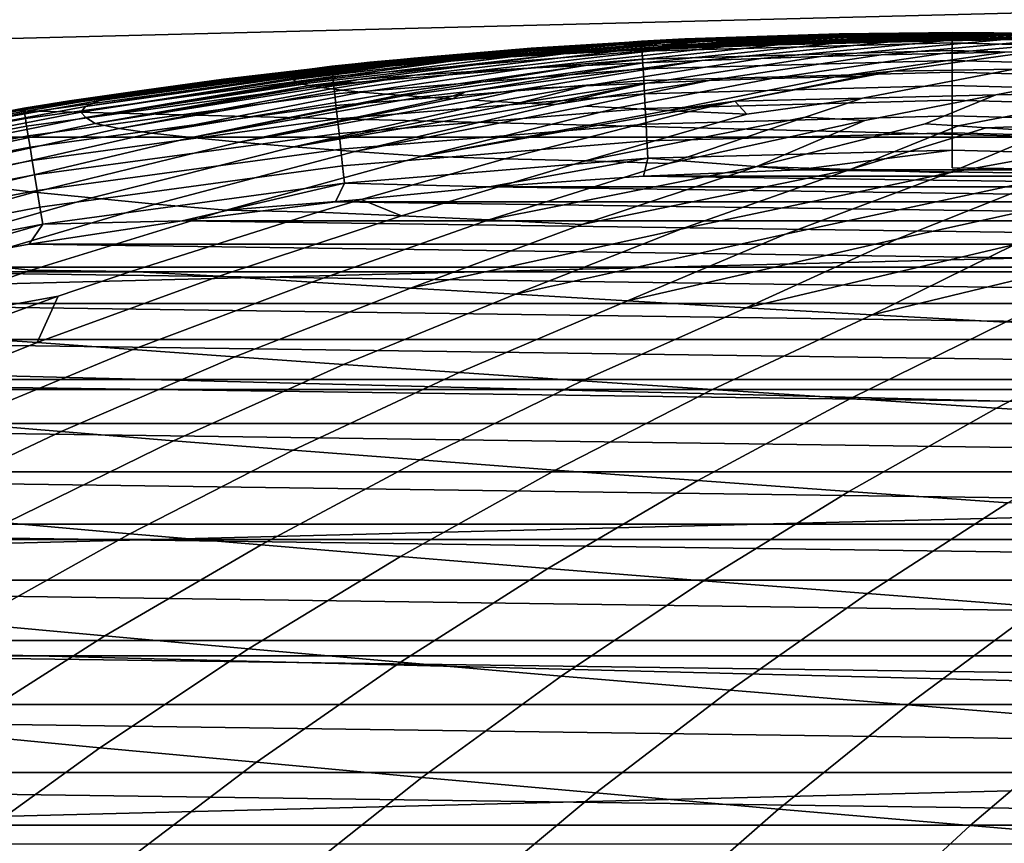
# Model space of a CAD drawing. Header units: metres. Extents: x -23 to 242, y -40 to 23.
# Tile 85 of 256: x -2.76 to 0.15, y 14.6 to 17.04. Entities that reach past the tile are written whole.
import ezdxf

# ---------------------------------------------------------------- set-up
doc = ezdxf.new("R2010")
doc.units = ezdxf.units.M
doc.layers.add('solid_10171013', color=7, linetype='CONTINUOUS')

msp = doc.modelspace()

# ---------------------------------------------------------------- linework, layer by layer
at = {"layer": 'solid_10171013'}
for points in [[(13.468713, 17.395201, 150), (-13.468695, 17.395216, 150), (-14.332395, 16.690769, 150)], [(14.332414, 16.690754, 150), (13.468713, 17.395201, 150), (-14.332395, 16.690769, 150)], [(-15.504307, 16.30541), (-14.658173, 17.070068), (15.504216, 16.305496)], [(-14.658173, 17.070068), (14.658078, 17.07015), (15.504216, 16.305496)], [(-1.838023, 16.900345, 150.649994), (-1.247462, 16.954168, 214.649994), (-0.792194, 16.981531, 214.649994), (-0.920361, 16.975067, 150.649994)], [(-0.92018, 16.97172, 150.598312), (-1.837661, 16.897011, 150.598312), (-1.838023, 16.900345, 150.649994), (-0.920361, 16.975067, 150.649994)], [(-1.594774, 16.924255, 216.211044), (-0.832764, 16.978828, 216.184113), (-0.792194, 16.981531, 214.649994), (-1.247462, 16.954168, 214.649994)], [(-0.832764, 16.978828, 216.184113), (-1.594774, 16.924255, 216.211044), (-1.452072, 16.935785, 217.26445), (-1.374623, 16.941441, 217.772156)], [(-1.308206, 16.928499, 222.04303), (-0.70876, 16.975414, 221.667114), (-0.85133, 16.970072, 220.862976), (-1.463393, 16.918449, 221.241684)], [(-0.620601, 16.986588, 217.720901), (-1.374623, 16.941441, 217.772156), (-1.350311, 16.943132, 217.926773)], [(-0.832764, 16.978828, 216.184113), (-1.374623, 16.941441, 217.772156), (-0.620601, 16.986588, 217.720901)], [(-0.620601, 16.986588, 217.720901), (-1.350311, 16.943132, 217.926773), (-1.237451, 16.950491, 218.621368)], [(-1.151783, 16.937443, 222.843582), (-0.579745, 16.979523, 222.387985), (-0.70876, 16.975414, 221.667114), (-1.308206, 16.928499, 222.04303)], [(-1.237451, 16.950491, 218.621368), (-1.118854, 16.957384, 219.32402), (-0.372776, 16.992519, 219.244186), (-0.620601, 16.986588, 217.720901)], [(-1.151783, 16.937443, 222.843582), (-0.994581, 16.945318, 223.643448), (-0.382156, 16.984673, 223.480927), (-0.470551, 16.982525, 222.99382)], [(-1.151783, 16.937443, 222.843582), (-0.470551, 16.982525, 222.99382), (-0.554061, 16.980267, 222.53064)], [(-1.151783, 16.937443, 222.843582), (-0.554061, 16.980267, 222.53064), (-0.579745, 16.979523, 222.387985)], [(-0.372776, 16.992519, 219.244186), (-1.118854, 16.957384, 219.32402), (-1.113851, 16.957657, 219.353287)], [(-0.372776, 16.992519, 219.244186), (-1.113851, 16.957657, 219.353287), (-0.984567, 16.96422, 220.102356)], [(-0.994581, 16.945318, 223.643448), (-0.836652, 16.952206, 224.442673), (-0.189874, 16.988596, 224.532898), (-0.30511, 16.986359, 223.904205)], [(-0.994581, 16.945318, 223.643448), (-0.30511, 16.986359, 223.904205), (-0.382156, 16.984673, 223.480927)], [(-0.984567, 16.96422, 220.102356), (-0.85133, 16.970072, 220.862976), (-0.112681, 16.995811, 220.756439), (-0.372776, 16.992519, 219.244186)], [(-0.920361, 16.975067, 150.649994), (-0.335157, 16.996696, 214.649994), (0.123476, 16.999552, 214.649994), (0, 17, 150.649994)], [(0, 16.996647, 150.598312), (-0.92018, 16.97172, 150.598312), (-0.920361, 16.975067, 150.649994), (0, 17, 150.649994)], [(-0.920361, 16.975067, 150.649994), (-0.792194, 16.981531, 214.649994), (-0.335157, 16.996696, 214.649994)], [(0, 16.986492, 150.546921), (-0.91963, 16.96158, 150.546921), (-0.92018, 16.97172, 150.598312), (0, 16.996647, 150.598312)], [(0, 16.969711, 150.497314), (-0.918722, 16.944824, 150.497314), (-0.91963, 16.96158, 150.546921), (0, 16.986492, 150.546921)], [(-0.112681, 16.995811, 220.756439), (-0.85133, 16.970072, 220.862976), (-0.70876, 16.975414, 221.667114)], [(-0.836652, 16.952206, 224.442673), (-0.67771, 16.958214, 225.241257), (-0.108988, 16.989985, 224.972153), (-0.189874, 16.988596, 224.532898)], [(-0.832764, 16.978828, 216.184113), (-0.070318, 16.998943, 216.157059), (-0.335157, 16.996696, 214.649994), (-0.792194, 16.981531, 214.649994)], [(-0.832764, 16.978828, 216.184113), (-0.620601, 16.986588, 217.720901), (0.134466, 16.998198, 217.666962), (-0.070318, 16.998943, 216.157059)], [(-0.566898, 16.923691, 228.588089), (-0.025933, 16.975607, 228.429581), (-0.191845, 16.972048, 227.633377), (-0.741843, 16.917572, 227.803513)], [(-0.70876, 16.975414, 221.667114), (-0.579745, 16.979523, 222.387985), (0.152281, 16.996895, 222.260513), (-0.112681, 16.995811, 220.756439)], [(-0.67771, 16.958214, 225.241257), (-0.517459, 16.963449, 226.03923), (0.024831, 16.992004, 225.692719), (-0.024507, 16.991297, 225.427872)], [(-0.67771, 16.958214, 225.241257), (-0.024507, 16.991297, 225.427872), (-0.108988, 16.989985, 224.972153)], [(-0.620601, 16.986588, 217.720901), (-0.372776, 16.992519, 219.244186), (0.374374, 16.995075, 219.163757), (0.134466, 16.998198, 217.666962)], [(0.152281, 16.996895, 222.260513), (-0.579745, 16.979523, 222.387985), (-0.554061, 16.980267, 222.53064)], [(-0.38981, 16.929119, 229.371964), (0.142311, 16.978745, 229.22522), (-0.025933, 16.975607, 228.429581), (-0.566898, 16.923691, 228.588089)], [(0.152281, 16.996895, 222.260513), (-0.554061, 16.980267, 222.53064), (-0.470551, 16.982525, 222.99382)], [(-0.517459, 16.963449, 226.03923), (-0.355603, 16.968025, 226.836594), (0.26252, 16.994917, 226.955185), (0.140392, 16.993513, 226.309906)], [(-0.517459, 16.963449, 226.03923), (0.140392, 16.993513, 226.309906), (0.024831, 16.992004, 225.692719)], [(0.152281, 16.996895, 222.260513), (-0.470551, 16.982525, 222.99382), (-0.382156, 16.984673, 223.480927)], [(-0.210425, 16.933905, 230.155167), (0.313056, 16.981503, 230.020325), (0.142311, 16.978745, 229.22522), (-0.38981, 16.929119, 229.371964)], [(-0.382156, 16.984673, 223.480927), (-0.30511, 16.986359, 223.904205), (0.441187, 16.996365, 223.75441), (0.152281, 16.996895, 222.260513)], [(-0.372776, 16.992519, 219.244186), (-0.112681, 16.995811, 220.756439), (0.626693, 16.989946, 220.649826), (0.374374, 16.995075, 219.163757)], [(-0.355603, 16.968025, 226.836594), (-0.191845, 16.972048, 227.633377), (0.393578, 16.996246, 227.640198), (0.26252, 16.994917, 226.955185)], [(-0.070318, 16.998943, 216.157059), (0.123476, 16.999552, 214.649994), (-0.335157, 16.996696, 214.649994)], [(0.441187, 16.996365, 223.75441), (-0.30511, 16.986359, 223.904205), (-0.189874, 16.988596, 224.532898)], [(-0.028585, 16.938103, 230.937698), (0.486473, 16.983923, 230.814896), (0.313056, 16.981503, 230.020325), (-0.210425, 16.933905, 230.155167)], [(-0.191845, 16.972048, 227.633377), (-0.025933, 16.975607, 228.429581), (0.532338, 16.997503, 228.355408), (0.393578, 16.996246, 227.640198)], [(0.441187, 16.996365, 223.75441), (-0.189874, 16.988596, 224.532898), (-0.108988, 16.989985, 224.972153)], [(-0.112681, 16.995811, 220.756439), (0.152281, 16.996895, 222.260513), (0.884303, 16.983662, 222.127899), (0.626693, 16.989946, 220.649826)], [(-0.108988, 16.989985, 224.972153), (-0.024507, 16.991297, 225.427872), (0.715286, 16.995062, 225.247955), (0.441187, 16.996365, 223.75441)], [(-0.070318, 16.998943, 216.157059), (0.692388, 16.984882, 216.13002), (0.582743, 16.990009, 214.649994), (0.123476, 16.999552, 214.649994)], [(-0.070318, 16.998943, 216.157059), (0.134466, 16.998198, 217.666962), (0.889508, 16.976421, 217.613052), (0.692388, 16.984882, 216.13002)], [(-0.028585, 16.938103, 230.937698), (0.155869, 16.941761, 231.719589), (0.662733, 16.986046, 231.608963), (0.486473, 16.983923, 230.814896)], [(-0.025933, 16.975607, 228.429581), (0.142311, 16.978745, 229.22522), (0.554441, 16.99769, 228.468475), (0.532338, 16.997503, 228.355408)], [(0.715286, 16.995062, 225.247955), (-0.024507, 16.991297, 225.427872), (0.024831, 16.992004, 225.692719)], [(0, 17, 150.649994), (0.582743, 16.990009, 214.649994), (1.042002, 16.968035, 214.649994), (0.920361, 16.975067, 150.649994)], [(0, 17, 150.649994), (0.123476, 16.999552, 214.649994), (0.582743, 16.990009, 214.649994)], [(0.92018, 16.97172, 150.598312), (0, 16.996647, 150.598312), (0, 17, 150.649994), (0.920361, 16.975067, 150.649994)], [(0.91963, 16.96158, 150.546921), (0, 16.986492, 150.546921), (0, 16.996647, 150.598312), (0.92018, 16.97172, 150.598312)], [(0.918722, 16.944824, 150.497314), (0, 16.969711, 150.497314), (0, 16.986492, 150.546921), (0.91963, 16.96158, 150.546921)], [(0.715286, 16.995062, 225.247955), (0.024831, 16.992004, 225.692719), (0.140392, 16.993513, 226.309906)], [(0.134466, 16.998198, 217.666962), (0.374374, 16.995075, 219.163757), (1.121173, 16.965134, 219.083405), (0.889508, 16.976421, 217.613052)], [(0.140392, 16.993513, 226.309906), (0.26252, 16.994917, 226.955185), (0.99605, 16.993639, 226.739059), (0.715286, 16.995062, 225.247955)], [(0.142311, 16.978745, 229.22522), (0.313056, 16.981503, 230.020325), (0.832536, 16.999849, 229.867569), (0.689761, 16.998783, 229.154861)], [(0.142311, 16.978745, 229.22522), (0.689761, 16.998783, 229.154861), (0.554441, 16.99769, 228.468475)], [(0.152281, 16.996895, 222.260513), (0.441187, 16.996365, 223.75441), (1.186519, 16.97514, 223.591446), (0.884303, 16.983662, 222.127899)], [(-0.85133, 16.970072, 220.862976), (-1.616858, 16.907255, 220.439453), (-1.95219, 16.860704, 220.887878), (-1.463393, 16.918449, 221.241684)], [(-0.984567, 16.96422, 220.102356), (-1.768117, 16.894878, 219.636261), (-1.946442, 16.870396, 219.898682), (-1.616858, 16.907255, 220.439453)], [(-1.118854, 16.957384, 219.32402), (-1.916563, 16.881376, 218.828568), (-1.932664, 16.876493, 219.30014), (-1.768117, 16.894878, 219.636261)], [(-1.237451, 16.950491, 218.621368), (-1.916563, 16.881376, 218.828568), (-1.118854, 16.957384, 219.32402)], [(-1.350311, 16.943132, 217.926773), (-1.884588, 16.888693, 218.125305), (-1.916563, 16.881376, 218.828568), (-1.237451, 16.950491, 218.621368)], [(-1.838023, 16.900345, 150.649994), (-1.700688, 16.914717, 214.649994), (-1.247462, 16.954168, 214.649994)], [(-0.91963, 16.96158, 150.546921), (-1.836563, 16.886917, 150.546921), (-1.837661, 16.897011, 150.598312), (-0.92018, 16.97172, 150.598312)], [(-0.918722, 16.944824, 150.497314), (-1.834749, 16.870235, 150.497314), (-1.836563, 16.886917, 150.546921), (-0.91963, 16.96158, 150.546921)], [(-0.91747, 16.92174, 150.450317), (-1.832249, 16.847252, 150.450317), (-1.834749, 16.870235, 150.497314), (-0.918722, 16.944824, 150.497314)], [(-1.768117, 16.894878, 219.636261), (-0.984567, 16.96422, 220.102356), (-1.113851, 16.957657, 219.353287)], [(-1.768117, 16.894878, 219.636261), (-1.113851, 16.957657, 219.353287), (-1.118854, 16.957384, 219.32402)], [(-1.591802, 16.873657, 223.869751), (-0.994581, 16.945318, 223.643448), (-1.151783, 16.937443, 222.843582), (-1.758685, 16.861397, 223.080826)], [(-1.622778, 16.92182, 215.960983), (-1.594774, 16.924255, 216.211044), (-1.247462, 16.954168, 214.649994), (-1.700688, 16.914717, 214.649994)], [(-1.616858, 16.907255, 220.439453), (-0.85133, 16.970072, 220.862976), (-0.984567, 16.96422, 220.102356)], [(-1.424243, 16.884598, 224.657959), (-0.836652, 16.952206, 224.442673), (-0.994581, 16.945318, 223.643448), (-1.591802, 16.873657, 223.869751)], [(-1.255738, 16.894339, 225.445435), (-0.67771, 16.958214, 225.241257), (-0.836652, 16.952206, 224.442673), (-1.424243, 16.884598, 224.657959)], [(-1.086017, 16.903002, 226.232193), (-0.517459, 16.963449, 226.03923), (-0.67771, 16.958214, 225.241257), (-1.255738, 16.894339, 225.445435)], [(-0.914809, 16.910706, 227.018204), (-0.355603, 16.968025, 226.836594), (-0.517459, 16.963449, 226.03923), (-1.086017, 16.903002, 226.232193)], [(0, 16.946592, 150.450317), (-0.91747, 16.92174, 150.450317), (-0.918722, 16.944824, 150.497314), (0, 16.969711, 150.497314)], [(0, 16.917532, 150.406738), (-0.915897, 16.892721, 150.406738), (-0.91747, 16.92174, 150.450317), (0, 16.946592, 150.450317)], [(-0.741843, 16.917572, 227.803513), (-0.191845, 16.972048, 227.633377), (-0.355603, 16.968025, 226.836594), (-0.914809, 16.910706, 227.018204)], [(0.91747, 16.92174, 150.450317), (0, 16.946592, 150.450317), (0, 16.969711, 150.497314), (0.918722, 16.944824, 150.497314)], [(0.915897, 16.892721, 150.406738), (0, 16.917532, 150.406738), (0, 16.946592, 150.450317), (0.91747, 16.92174, 150.450317)], [(-2.750294, 16.776051, 150.649994), (-2.15823, 16.862444, 214.649994), (-1.700688, 16.914717, 214.649994), (-1.838023, 16.900345, 150.649994)], [(-1.622778, 16.92182, 215.960983), (-1.741128, 16.910118, 215.794281), (-2.393826, 16.829311, 215.810303), (-1.77362, 16.906073, 216.334991)], [(-1.679477, 16.916697, 215.307159), (-1.700688, 16.914717, 214.649994), (-2.15823, 16.862444, 214.649994), (-1.7252, 16.911985, 215.492477)], [(-1.463393, 16.918449, 221.241684), (-1.95219, 16.860704, 220.887878), (-1.942343, 16.853539, 221.655823)], [(-1.308206, 16.928499, 222.04303), (-1.463393, 16.918449, 221.241684), (-1.942343, 16.853539, 221.655823), (-1.935555, 16.850935, 221.942963)], [(-1.151783, 16.937443, 222.843582), (-1.308206, 16.928499, 222.04303), (-1.935555, 16.850935, 221.942963), (-1.925136, 16.847849, 222.28978)], [(-1.151783, 16.937443, 222.843582), (-1.925136, 16.847849, 222.28978), (-1.904106, 16.843109, 222.834122), (-1.758685, 16.861397, 223.080826)], [(-1.374623, 16.941441, 217.772156), (-1.879415, 16.889711, 218.026932), (-1.884588, 16.888693, 218.125305), (-1.350311, 16.943132, 217.926773)], [(-1.374623, 16.941441, 217.772156), (-1.452072, 16.935785, 217.26445), (-1.82881, 16.898346, 217.1754), (-1.879415, 16.889711, 218.026932)], [(-0.915897, 16.892721, 150.406738), (-1.829107, 16.818361, 150.406738), (-1.832249, 16.847252, 150.450317), (-0.91747, 16.92174, 150.450317)], [(-1.452072, 16.935785, 217.26445), (-1.544429, 16.92849, 216.612778), (-1.814699, 16.900448, 216.958664), (-1.82881, 16.898346, 217.1754)], [(-1.544429, 16.92849, 216.612778), (-1.77362, 16.906073, 216.334991), (-1.814699, 16.900448, 216.958664)], [(-1.594774, 16.924255, 216.211044), (-1.77362, 16.906073, 216.334991), (-1.544429, 16.92849, 216.612778)], [(-1.622778, 16.92182, 215.960983), (-1.77362, 16.906073, 216.334991), (-1.594774, 16.924255, 216.211044)], [(-1.679477, 16.916697, 215.307159), (-1.741128, 16.910118, 215.794281), (-1.622778, 16.92182, 215.960983)], [(-1.679477, 16.916697, 215.307159), (-1.7252, 16.911985, 215.492477), (-1.741128, 16.910118, 215.794281)], [(-1.679477, 16.916697, 215.307159), (-1.622778, 16.92182, 215.960983), (-1.700688, 16.914717, 214.649994)], [(-1.594774, 16.924255, 216.211044), (-1.544429, 16.92849, 216.612778), (-1.452072, 16.935785, 217.26445)], [(-0.741843, 16.917572, 227.803513), (-1.442258, 16.824219, 227.310059), (-1.480111, 16.803905, 227.7612), (-1.264451, 16.833965, 228.066452)], [(-0.741843, 16.917572, 227.803513), (-0.914809, 16.910706, 227.018204), (-1.442258, 16.824219, 227.310059)], [(-0.741843, 16.917572, 227.803513), (-1.264451, 16.833965, 228.066452), (-1.084882, 16.842754, 228.822052), (-0.566898, 16.923691, 228.588089)], [(-0.566898, 16.923691, 228.588089), (-1.084882, 16.842754, 228.822052), (-0.903414, 16.850643, 229.576874), (-0.38981, 16.929119, 229.371964)], [(0, 16.883028, 150.36734), (-0.914029, 16.858267, 150.36734), (-0.915897, 16.892721, 150.406738), (0, 16.917532, 150.406738)], [(-0.38981, 16.929119, 229.371964), (-0.903414, 16.850643, 229.576874), (-0.719913, 16.857691, 230.330933), (-0.210425, 16.933905, 230.155167)], [(-0.210425, 16.933905, 230.155167), (-0.719913, 16.857691, 230.330933), (-0.534245, 16.863951, 231.084229), (-0.028585, 16.938103, 230.937698)], [(0.155869, 16.941761, 231.719589), (-0.028585, 16.938103, 230.937698), (-0.534245, 16.863951, 231.084229), (-0.346278, 16.86948, 231.836792)], [(-0.175038, 16.885876, 232.160156), (0.227845, 16.942024, 232.064804), (0.155869, 16.941761, 231.719589), (-0.346278, 16.86948, 231.836792)], [(0.182653, 16.891626, 233.542725), (0.227845, 16.942024, 232.064804), (-0.175038, 16.885876, 232.160156)], [(0.914029, 16.858267, 150.36734), (0, 16.883028, 150.36734), (0, 16.917532, 150.406738), (0.915897, 16.892721, 150.406738)], [(-1.837661, 16.897011, 150.598312), (-2.749751, 16.772741, 150.598312), (-2.750294, 16.776051, 150.649994), (-1.838023, 16.900345, 150.649994)], [(-1.836563, 16.886917, 150.546921), (-2.748109, 16.76272, 150.546921), (-2.749751, 16.772741, 150.598312), (-1.837661, 16.897011, 150.598312)], [(-1.834749, 16.870235, 150.497314), (-2.745394, 16.746162, 150.497314), (-2.748109, 16.76272, 150.546921), (-1.836563, 16.886917, 150.546921)], [(-1.768117, 16.894878, 219.636261), (-1.932664, 16.876493, 219.30014), (-2.567051, 16.781654, 219.369934), (-1.946442, 16.870396, 219.898682)], [(-1.879415, 16.889711, 218.026932), (-2.461096, 16.81566, 216.991516), (-2.524984, 16.798931, 218.178329), (-1.884588, 16.888693, 218.125305)], [(-1.916563, 16.881376, 218.828568), (-1.884588, 16.888693, 218.125305), (-2.524984, 16.798931, 218.178329)], [(-1.77362, 16.906073, 216.334991), (-2.393826, 16.829311, 215.810303), (-2.461096, 16.81566, 216.991516), (-1.814699, 16.900448, 216.958664)], [(-1.82881, 16.898346, 217.1754), (-1.814699, 16.900448, 216.958664), (-2.461096, 16.81566, 216.991516)], [(-1.82881, 16.898346, 217.1754), (-2.461096, 16.81566, 216.991516), (-1.879415, 16.889711, 218.026932)], [(-1.7252, 16.911985, 215.492477), (-2.15823, 16.862444, 214.649994), (-2.393826, 16.829311, 215.810303), (-1.741128, 16.910118, 215.794281)], [(-1.616858, 16.907255, 220.439453), (-1.952364, 16.864653, 220.478607), (-1.95219, 16.860704, 220.887878)], [(-1.616858, 16.907255, 220.439453), (-1.946442, 16.870396, 219.898682), (-1.952364, 16.864653, 220.478607)], [(-0.914029, 16.858267, 150.36734), (-1.825376, 16.78406, 150.36734), (-1.829107, 16.818361, 150.406738), (-0.915897, 16.892721, 150.406738)], [(-1.255738, 16.894339, 225.445435), (-1.424243, 16.884598, 224.657959), (-1.808177, 16.829563, 224.466934), (-1.750755, 16.823797, 225.191498)], [(-1.086017, 16.903002, 226.232193), (-1.255738, 16.894339, 225.445435), (-1.750755, 16.823797, 225.191498), (-1.675736, 16.817406, 226.008652)], [(-1.086017, 16.903002, 226.232193), (-1.675736, 16.817406, 226.008652), (-1.6379, 16.814518, 226.382278)], [(-0.914809, 16.910706, 227.018204), (-1.086017, 16.903002, 226.232193), (-1.6379, 16.814518, 226.382278), (-1.621627, 16.813326, 226.536819)], [(-0.914809, 16.910706, 227.018204), (-1.621627, 16.813326, 226.536819), (-1.574549, 16.81002, 226.965988), (-1.442258, 16.824219, 227.310059)], [(-0.266201, 16.805527, 233.662994), (0.182653, 16.891626, 233.542725), (-0.175038, 16.885876, 232.160156), (-0.644318, 16.796576, 232.277374)], [(-0.644318, 16.796576, 232.277374), (-0.175038, 16.885876, 232.160156), (-0.277724, 16.868563, 232.185242)], [(-0.277724, 16.868563, 232.185242), (-0.175038, 16.885876, 232.160156), (-0.346278, 16.86948, 231.836792)], [(0.182653, 16.891626, 233.542725), (-0.266201, 16.805527, 233.662994), (0.128846, 16.815895, 235.043869), (0.559646, 16.898462, 234.920868)], [(0.559646, 16.898462, 234.920868), (0.128846, 16.815895, 235.043869), (0.545781, 16.82505, 236.419342), (0.958801, 16.904293, 236.293335)], [(-2.750294, 16.776051, 150.649994), (-2.614787, 16.797705, 214.649994), (-2.15823, 16.862444, 214.649994)], [(-1.832249, 16.847252, 150.450317), (-2.741654, 16.723349, 150.450317), (-2.745394, 16.746162, 150.497314), (-1.834749, 16.870235, 150.497314)], [(-2.393826, 16.829311, 215.810303), (-2.15823, 16.862444, 214.649994), (-2.614787, 16.797705, 214.649994)], [(-1.946442, 16.870396, 219.898682), (-2.567051, 16.781654, 219.369934), (-2.581196, 16.764845, 220.56514), (-1.952364, 16.864653, 220.478607)], [(-1.952364, 16.864653, 220.478607), (-2.581196, 16.764845, 220.56514), (-1.95219, 16.860704, 220.887878)], [(-1.95219, 16.860704, 220.887878), (-2.581196, 16.764845, 220.56514), (-2.565903, 16.74892, 221.762741), (-1.942343, 16.853539, 221.655823)], [(-1.920645, 16.880259, 218.935852), (-2.524984, 16.798931, 218.178329), (-2.567051, 16.781654, 219.369934), (-1.932664, 16.876493, 219.30014)], [(-1.916563, 16.881376, 218.828568), (-2.524984, 16.798931, 218.178329), (-1.920645, 16.880259, 218.935852)], [(-1.916563, 16.881376, 218.828568), (-1.920645, 16.880259, 218.935852), (-1.932664, 16.876493, 219.30014)], [(-1.758685, 16.861397, 223.080826), (-1.904106, 16.843109, 222.834122), (-1.890763, 16.840672, 223.12027)], [(-1.758685, 16.861397, 223.080826), (-1.890763, 16.840672, 223.12027), (-1.867642, 16.837015, 223.555328)], [(-1.591802, 16.873657, 223.869751), (-1.867642, 16.837015, 223.555328), (-1.839667, 16.833256, 224.01178)], [(-1.591802, 16.873657, 223.869751), (-1.758685, 16.861397, 223.080826), (-1.867642, 16.837015, 223.555328)], [(-1.424243, 16.884598, 224.657959), (-1.591802, 16.873657, 223.869751), (-1.839667, 16.833256, 224.01178), (-1.808177, 16.829563, 224.466934)], [(-0.911898, 16.818968, 150.332779), (-1.821121, 16.744932, 150.332779), (-1.825376, 16.78406, 150.36734), (-0.914029, 16.858267, 150.36734)], [(-0.719913, 16.857691, 230.330933), (-1.176408, 16.786764, 229.940277), (-1.769374, 16.648127, 230.161026), (-1.086405, 16.782036, 230.513245)], [(-0.719913, 16.857691, 230.330933), (-0.903414, 16.850643, 229.576874), (-1.176408, 16.786764, 229.940277)], [(-0.534245, 16.863951, 231.084229), (-0.719913, 16.857691, 230.330933), (-1.086405, 16.782036, 230.513245), (-0.98946, 16.777021, 231.103745)], [(-0.346278, 16.86948, 231.836792), (-0.534245, 16.863951, 231.084229), (-0.98946, 16.777021, 231.103745), (-0.841399, 16.769487, 231.960068)], [(0, 16.84367, 150.332779), (-0.911898, 16.818968, 150.332779), (-0.914029, 16.858267, 150.36734), (0, 16.883028, 150.36734)], [(-0.644318, 16.796576, 232.277374), (-0.277724, 16.868563, 232.185242), (-0.346278, 16.86948, 231.836792), (-0.841399, 16.769487, 231.960068)], [(0.911898, 16.818968, 150.332779), (0, 16.84367, 150.332779), (0, 16.883028, 150.36734), (0.914029, 16.858267, 150.36734)], [(-2.393826, 16.829311, 215.810303), (-3.040489, 16.72374, 215.826569), (-3.103219, 16.706528, 217.024261), (-2.461096, 16.81566, 216.991516)], [(-2.393826, 16.829311, 215.810303), (-2.614787, 16.797705, 214.649994), (-3.070036, 16.720493, 214.649994), (-3.040489, 16.72374, 215.826569)], [(-1.829107, 16.818361, 150.406738), (-2.736952, 16.69467, 150.406738), (-2.741654, 16.723349, 150.450317), (-1.832249, 16.847252, 150.450317)], [(-1.935555, 16.850935, 221.942963), (-1.942343, 16.853539, 221.655823), (-2.565903, 16.74892, 221.762741)], [(-1.925136, 16.847849, 222.28978), (-1.935555, 16.850935, 221.942963), (-2.565903, 16.74892, 221.762741)], [(-1.925136, 16.847849, 222.28978), (-2.565903, 16.74892, 221.762741), (-1.922099, 16.847067, 222.37854)], [(-1.922099, 16.847067, 222.37854), (-2.565903, 16.74892, 221.762741), (-2.538635, 16.7307, 222.964844), (-1.904106, 16.843109, 222.834122)], [(-1.890763, 16.840672, 223.12027), (-1.904106, 16.843109, 222.834122), (-2.538635, 16.7307, 222.964844)], [(-1.890763, 16.840672, 223.12027), (-2.538635, 16.7307, 222.964844), (-1.867642, 16.837015, 223.555328)], [(-1.867642, 16.837015, 223.555328), (-2.538635, 16.7307, 222.964844), (-2.467587, 16.716381, 224.165009), (-1.839667, 16.833256, 224.01178)], [(-1.839667, 16.833256, 224.01178), (-2.467587, 16.716381, 224.165009), (-1.808177, 16.829563, 224.466934)], [(-1.808177, 16.829563, 224.466934), (-2.467587, 16.716381, 224.165009), (-2.371665, 16.702583, 225.365341), (-1.750755, 16.823797, 225.191498)], [(-1.264451, 16.833965, 228.066452), (-1.480111, 16.803905, 227.7612), (-2.112334, 16.67547, 227.765121), (-1.418538, 16.80019, 228.242523)], [(-1.925136, 16.847849, 222.28978), (-1.922099, 16.847067, 222.37854), (-1.904106, 16.843109, 222.834122)], [(-1.084882, 16.842754, 228.822052), (-1.264451, 16.833965, 228.066452), (-1.418538, 16.80019, 228.242523), (-1.351705, 16.796324, 228.738968)], [(-1.084882, 16.842754, 228.822052), (-1.351705, 16.796324, 228.738968), (-1.282008, 16.79244, 229.232269)], [(-0.903414, 16.850643, 229.576874), (-1.282008, 16.79244, 229.232269), (-1.20698, 16.788389, 229.739624)], [(-0.903414, 16.850643, 229.576874), (-1.084882, 16.842754, 228.822052), (-1.282008, 16.79244, 229.232269)], [(-0.903414, 16.850643, 229.576874), (-1.20698, 16.788389, 229.739624), (-1.176408, 16.786764, 229.940277)], [(0, 16.800137, 150.303665), (-0.909541, 16.775497, 150.303665), (-0.911898, 16.818968, 150.332779), (0, 16.84367, 150.332779)], [(0.909541, 16.775497, 150.303665), (0, 16.800137, 150.303665), (0, 16.84367, 150.332779), (0.911898, 16.818968, 150.332779)], [(-3.654497, 16.602549, 150.649994), (-3.070036, 16.720493, 214.649994), (-2.614787, 16.797705, 214.649994), (-2.750294, 16.776051, 150.649994)], [(-2.524984, 16.798931, 218.178329), (-3.161925, 16.685501, 218.227432), (-3.198713, 16.663889, 219.435287), (-2.567051, 16.781654, 219.369934)], [(-2.461096, 16.81566, 216.991516), (-3.103219, 16.706528, 217.024261), (-3.161925, 16.685501, 218.227432), (-2.524984, 16.798931, 218.178329)], [(-1.825376, 16.78406, 150.36734), (-2.73137, 16.66062, 150.36734), (-2.736952, 16.69467, 150.406738), (-1.829107, 16.818361, 150.406738)], [(-1.750755, 16.823797, 225.191498), (-2.371665, 16.702583, 225.365341), (-1.675736, 16.817406, 226.008652)], [(-1.675736, 16.817406, 226.008652), (-2.371665, 16.702583, 225.365341), (-2.252975, 16.688974, 226.565552), (-1.6379, 16.814518, 226.382278)], [(-1.621627, 16.813326, 226.536819), (-1.6379, 16.814518, 226.382278), (-2.252975, 16.688974, 226.565552)], [(-1.621627, 16.813326, 226.536819), (-2.252975, 16.688974, 226.565552), (-1.574549, 16.81002, 226.965988)], [(-1.574549, 16.81002, 226.965988), (-2.252975, 16.688974, 226.565552), (-2.112334, 16.67547, 227.765121), (-1.503037, 16.805336, 227.575119)], [(-1.480111, 16.803905, 227.7612), (-1.503037, 16.805336, 227.575119), (-2.112334, 16.67547, 227.765121)], [(-1.418538, 16.80019, 228.242523), (-2.112334, 16.67547, 227.765121), (-1.949883, 16.662127, 228.963409), (-1.351705, 16.796324, 228.738968)], [(-0.909541, 16.775497, 150.303665), (-1.816414, 16.701653, 150.303665), (-1.821121, 16.744932, 150.332779), (-0.911898, 16.818968, 150.332779)], [(-1.442258, 16.824219, 227.310059), (-1.574549, 16.81002, 226.965988), (-1.503037, 16.805336, 227.575119)], [(-1.442258, 16.824219, 227.310059), (-1.503037, 16.805336, 227.575119), (-1.480111, 16.803905, 227.7612)], [(-0.266201, 16.805527, 233.662994), (-0.608303, 16.758091, 233.206482), (-1.086179, 16.620571, 233.588058), (-0.435269, 16.749193, 234.076675)], [(0, 16.75317, 150.280487), (-0.906998, 16.7286, 150.280487), (-0.909541, 16.775497, 150.303665), (0, 16.800137, 150.303665)], [(-0.266201, 16.805527, 233.662994), (-0.644318, 16.796576, 232.277374), (-0.608303, 16.758091, 233.206482)], [(0.128846, 16.815895, 235.043869), (-0.259071, 16.739626, 234.922379), (-0.579214, 16.603815, 235.692841), (-0.08006, 16.729404, 235.743057)], [(0.128846, 16.815895, 235.043869), (-0.266201, 16.805527, 233.662994), (-0.435269, 16.749193, 234.076675), (-0.259071, 16.739626, 234.922379)], [(0.545781, 16.82505, 236.419342), (0.128846, 16.815895, 235.043869), (-0.08006, 16.729404, 235.743057), (0.017573, 16.723608, 236.175583)], [(0.906998, 16.7286, 150.280487), (0, 16.75317, 150.280487), (0, 16.800137, 150.303665), (0.909541, 16.775497, 150.303665)], [(0.545781, 16.82505, 236.419342), (0.017573, 16.723608, 236.175583), (0.100797, 16.718491, 236.537064), (0.460484, 16.732307, 237.52095)], [(-2.749751, 16.772741, 150.598312), (-3.653776, 16.599274, 150.598312), (-3.654497, 16.602549, 150.649994), (-2.750294, 16.776051, 150.649994)], [(-2.748109, 16.76272, 150.546921), (-3.651594, 16.589357, 150.546921), (-3.653776, 16.599274, 150.598312), (-2.749751, 16.772741, 150.598312)], [(-2.567051, 16.781654, 219.369934), (-3.198713, 16.663889, 219.435287), (-3.207618, 16.642941, 220.646591), (-2.581196, 16.764845, 220.56514)], [(-1.821121, 16.744932, 150.332779), (-2.725003, 16.62178, 150.332779), (-2.73137, 16.66062, 150.36734), (-1.825376, 16.78406, 150.36734)], [(-1.282008, 16.79244, 229.232269), (-1.351705, 16.796324, 228.738968), (-1.949883, 16.662127, 228.963409)], [(-1.282008, 16.79244, 229.232269), (-1.949883, 16.662127, 228.963409), (-1.20698, 16.788389, 229.739624)], [(-1.20698, 16.788389, 229.739624), (-1.949883, 16.662127, 228.963409), (-1.769374, 16.648127, 230.161026), (-1.176408, 16.786764, 229.940277)], [(-0.906998, 16.7286, 150.280487), (-1.811336, 16.654963, 150.280487), (-1.816414, 16.701653, 150.303665), (-0.909541, 16.775497, 150.303665)], [(-1.086405, 16.782036, 230.513245), (-1.769374, 16.648127, 230.161026), (-1.569469, 16.633821, 231.35704), (-0.98946, 16.777021, 231.103745)], [(-0.98946, 16.777021, 231.103745), (-1.569469, 16.633821, 231.35704), (-0.841399, 16.769487, 231.960068)], [(-1.569469, 16.633821, 231.35704), (-0.811014, 16.767855, 232.131851), (-0.841399, 16.769487, 231.960068)], [(-0.644318, 16.796576, 232.277374), (-0.841399, 16.769487, 231.960068), (-0.811014, 16.767855, 232.131851)], [(-0.644318, 16.796576, 232.277374), (-0.811014, 16.767855, 232.131851), (-0.777888, 16.7663, 232.312454)], [(-0.644318, 16.796576, 232.277374), (-0.777888, 16.7663, 232.312454), (-0.608303, 16.758091, 233.206482)], [(-2.745394, 16.746162, 150.497314), (-3.647986, 16.572969, 150.497314), (-3.651594, 16.589357, 150.546921), (-2.748109, 16.76272, 150.546921)], [(-2.741654, 16.723349, 150.450317), (-3.643017, 16.550392, 150.450317), (-3.647986, 16.572969, 150.497314), (-2.745394, 16.746162, 150.497314)], [(-2.581196, 16.764845, 220.56514), (-3.207618, 16.642941, 220.646591), (-3.187108, 16.623125, 221.860168), (-2.565903, 16.74892, 221.762741)], [(-2.565903, 16.74892, 221.762741), (-3.187108, 16.623125, 221.860168), (-3.171039, 16.596876, 223.081116), (-2.538635, 16.7307, 222.964844)], [(-1.816414, 16.701653, 150.303665), (-2.71796, 16.578819, 150.303665), (-2.725003, 16.62178, 150.332779), (-1.821121, 16.744932, 150.332779)], [(-0.811014, 16.767855, 232.131851), (-1.569469, 16.633821, 231.35704), (-1.325697, 16.625986, 232.539413), (-0.777888, 16.7663, 232.312454)], [(-0.259071, 16.739626, 234.922379), (-0.840197, 16.612486, 234.64061), (-1.372745, 16.445211, 234.929962), (-0.579214, 16.603815, 235.692841)], [(-0.608303, 16.758091, 233.206482), (-0.777888, 16.7663, 232.312454), (-1.325697, 16.625986, 232.539413), (-1.086179, 16.620571, 233.588058)], [(-0.435269, 16.749193, 234.076675), (-1.086179, 16.620571, 233.588058), (-0.840197, 16.612486, 234.64061)], [(0, 16.703579, 150.263641), (-0.904314, 16.679081, 150.263641), (-0.906998, 16.7286, 150.280487), (0, 16.75317, 150.280487)], [(-0.259071, 16.739626, 234.922379), (-0.435269, 16.749193, 234.076675), (-0.840197, 16.612486, 234.64061)], [(0.904314, 16.679081, 150.263641), (0, 16.703579, 150.263641), (0, 16.75317, 150.280487), (0.906998, 16.7286, 150.280487)], [(-2.736952, 16.69467, 150.406738), (-3.636769, 16.522011, 150.406738), (-3.643017, 16.550392, 150.450317), (-2.741654, 16.723349, 150.450317)], [(-2.538635, 16.7307, 222.964844), (-3.171039, 16.596876, 223.081116), (-3.094362, 16.578966, 224.297333), (-2.467587, 16.716381, 224.165009)], [(-2.467587, 16.716381, 224.165009), (-3.094362, 16.578966, 224.297333), (-2.992469, 16.56164, 225.513519), (-2.371665, 16.702583, 225.365341)], [(-0.904314, 16.679081, 150.263641), (-1.805974, 16.605661, 150.263641), (-1.811336, 16.654963, 150.280487), (-0.906998, 16.7286, 150.280487)], [(0.017573, 16.723608, 236.175583), (-0.08006, 16.729404, 235.743057), (-0.579214, 16.603815, 235.692841), (-0.30248, 16.594551, 236.743729)], [(0.100797, 16.718491, 236.537064), (0.017573, 16.723608, 236.175583), (-0.30248, 16.594551, 236.743729)], [(0.2825, 16.70685, 237.303024), (0.100797, 16.718491, 236.537064), (-0.30248, 16.594551, 236.743729), (-0.009232, 16.584682, 237.792267)], [(0.460484, 16.732307, 237.52095), (0.2825, 16.70685, 237.303024), (-0.009232, 16.584682, 237.792267), (0.559175, 16.688448, 238.406326)], [(0.460484, 16.732307, 237.52095), (0.100797, 16.718491, 236.537064), (0.2825, 16.70685, 237.303024)], [(14.332414, 16.690754, 150), (-14.332395, 16.690769, 150), (-15.159729, 15.943104, 150)], [(15.159747, 15.943087, 150), (14.332414, 16.690754, 150), (-15.159729, 15.943104, 150)], [(-2.73137, 16.66062, 150.36734), (-3.629352, 16.488312, 150.36734), (-3.636769, 16.522011, 150.406738), (-2.736952, 16.69467, 150.406738)], [(-2.371665, 16.702583, 225.365341), (-2.992469, 16.56164, 225.513519), (-2.867325, 16.544495, 226.729309), (-2.252975, 16.688974, 226.565552)], [(-2.252975, 16.688974, 226.565552), (-2.867325, 16.544495, 226.729309), (-2.719645, 16.527395, 227.944183), (-2.112334, 16.67547, 227.765121)], [(-1.811336, 16.654963, 150.280487), (-2.710361, 16.532473, 150.280487), (-2.71796, 16.578819, 150.303665), (-1.816414, 16.701653, 150.303665)], [(0, 16.65221, 150.253418), (-0.901533, 16.627789, 150.253418), (-0.904314, 16.679081, 150.263641), (0, 16.703579, 150.263641)], [(0.559175, 16.688448, 238.406326), (-0.009232, 16.584682, 237.792267), (-0.493569, 16.403671, 238.165421), (0.301369, 16.574194, 238.837692)], [(0.901532, 16.627789, 150.253418), (0, 16.65221, 150.253418), (0, 16.703579, 150.263641), (0.904314, 16.679081, 150.263641)], [(-2.725003, 16.62178, 150.332779), (-3.620891, 16.449875, 150.332779), (-3.629352, 16.488312, 150.36734), (-2.73137, 16.66062, 150.36734)], [(-2.112334, 16.67547, 227.765121), (-2.719645, 16.527395, 227.944183), (-2.549496, 16.51037, 229.157471), (-1.949883, 16.662127, 228.963409)], [(-1.805974, 16.605661, 150.263641), (-2.702338, 16.483534, 150.263641), (-2.710361, 16.532473, 150.280487), (-1.811336, 16.654963, 150.280487)], [(-1.949883, 16.662127, 228.963409), (-2.549496, 16.51037, 229.157471), (-2.360428, 16.492489, 230.36969), (-1.769374, 16.648127, 230.161026)], [(-0.901533, 16.627789, 150.253418), (-1.800421, 16.554594, 150.253418), (-1.805974, 16.605661, 150.263641), (-0.904314, 16.679081, 150.263641)], [(0, 16.65221, 150.253418), (-0.457687, 16.593687, 150.25), (-0.901533, 16.627789, 150.253418)], [(0, 16.65221, 150.253418), (0, 16.599991, 150.25), (0.457687, 16.593687, 150.25), (-0.457687, 16.593687, 150.25)], [(0.844345, 16.669518, 239.463593), (0.301369, 16.574194, 238.837692), (-0.163911, 16.388374, 239.237488), (0.6302, 16.563076, 239.879288)], [(0, 16.65221, 150.253418), (0.901532, 16.627789, 150.253418), (0.457687, 16.593687, 150.25), (0, 16.599991, 150.25)], [(-1.769374, 16.648127, 230.161026), (-2.360428, 16.492489, 230.36969), (-2.151077, 16.474112, 231.579895), (-1.569469, 16.633821, 231.35704)], [(-2.151077, 16.474112, 231.579895), (-1.751179, 16.506124, 232.715683), (-1.325697, 16.625986, 232.539413), (-1.569469, 16.633821, 231.35704)], [(-0.901533, 16.627789, 150.253418), (-1.371535, 16.543236, 150.25), (-1.800421, 16.554594, 150.253418)], [(-1.086179, 16.620571, 233.588058), (-1.325697, 16.625986, 232.539413), (-1.751179, 16.506124, 232.715683), (-1.631726, 16.457647, 233.848328)], [(-0.901533, 16.627789, 150.253418), (-0.914804, 16.574768, 150.25), (-1.371535, 16.543236, 150.25)], [(-0.901533, 16.627789, 150.253418), (-0.457687, 16.593687, 150.25), (-0.914804, 16.574768, 150.25)], [(-2.71796, 16.578819, 150.303665), (-3.611533, 16.407358, 150.303665), (-3.620891, 16.449875, 150.332779), (-2.725003, 16.62178, 150.332779)], [(-1.800421, 16.554594, 150.253418), (-2.694028, 16.432842, 150.253418), (-2.702338, 16.483534, 150.263641), (-1.805974, 16.605661, 150.263641)], [(-1.086179, 16.620571, 233.588058), (-1.631726, 16.457647, 233.848328), (-1.372745, 16.445211, 234.929962), (-0.840197, 16.612486, 234.64061)], [(-0.30248, 16.594551, 236.743729), (-1.097211, 16.432079, 236.010727), (-1.604788, 16.243799, 236.343582), (-0.804398, 16.418236, 237.089554)], [(-0.579214, 16.603815, 235.692841), (-1.372745, 16.445211, 234.929962), (-1.097211, 16.432079, 236.010727)], [(-0.30248, 16.594551, 236.743729), (-0.579214, 16.603815, 235.692841), (-1.097211, 16.432079, 236.010727)], [(-0.914804, 16.574768, 150.25), (-0.457687, 16.593687, 150.25), (0.914804, 16.574768, 150.25)], [(-0.009232, 16.584682, 237.792267), (-0.30248, 16.594551, 236.743729), (-0.804398, 16.418236, 237.089554)], [(-0.457687, 16.593687, 150.25), (0.457687, 16.593687, 150.25), (0.914804, 16.574768, 150.25)], [(-2.710361, 16.532473, 150.280487), (-3.601436, 16.36149, 150.280487), (-3.611533, 16.407358, 150.303665), (-2.71796, 16.578819, 150.303665)], [(-1.371535, 16.543236, 150.25), (-0.914804, 16.574768, 150.25), (1.371535, 16.543236, 150.25)], [(-0.009232, 16.584682, 237.792267), (-0.804398, 16.418236, 237.089554), (-1.293473, 16.225237, 237.455826), (-0.493569, 16.403671, 238.165421)], [(0.301369, 16.574194, 238.837692), (-0.493569, 16.403671, 238.165421), (-0.962386, 16.205818, 238.564362), (-0.163911, 16.388374, 239.237488)], [(-0.914804, 16.574768, 150.25), (0.914804, 16.574768, 150.25), (1.371535, 16.543236, 150.25)], [(-2.867325, 16.544495, 226.729309), (-3.477164, 16.380497, 226.891891), (-3.322421, 16.360428, 228.121933), (-2.719645, 16.527395, 227.944183)], [(-1.800421, 16.554594, 150.253418), (-2.281121, 16.442511, 150.25), (-2.694028, 16.432842, 150.253418)], [(-1.800421, 16.554594, 150.253418), (-1.826935, 16.499161, 150.25), (-2.281121, 16.442511, 150.25)], [(-1.800421, 16.554594, 150.253418), (-1.371535, 16.543236, 150.25), (-1.826935, 16.499161, 150.25)], [(-1.826935, 16.499161, 150.25), (-1.371535, 16.543236, 150.25), (1.826935, 16.499161, 150.25)], [(-1.371535, 16.543236, 150.25), (1.371535, 16.543236, 150.25), (1.826935, 16.499161, 150.25)], [(0.6302, 16.563076, 239.879288), (-0.163911, 16.388374, 239.237488), (-0.610734, 16.185528, 239.668259), (0.185417, 16.37233, 240.304962)], [(0.978136, 16.551319, 240.916351), (0.185417, 16.37233, 240.304962), (-0.237705, 16.164354, 240.766708), (0.555258, 16.355532, 241.367111)], [(-2.702338, 16.483534, 150.263641), (-3.590775, 16.313057, 150.263641), (-3.601436, 16.36149, 150.280487), (-2.710361, 16.532473, 150.280487)], [(-2.719645, 16.527395, 227.944183), (-3.322421, 16.360428, 228.121933), (-3.144526, 16.340279, 229.350037), (-2.549496, 16.51037, 229.157471)], [(-2.549496, 16.51037, 229.157471), (-3.144526, 16.340279, 229.350037), (-2.946824, 16.318998, 230.576691), (-2.360428, 16.492489, 230.36969)], [(-2.151077, 16.474112, 231.579895), (-1.878772, 16.468227, 232.768524), (-1.751179, 16.506124, 232.715683)], [(-1.751179, 16.506124, 232.715683), (-1.878772, 16.468227, 232.768524), (-1.631726, 16.457647, 233.848328)], [(-2.694028, 16.432842, 150.253418), (-3.579733, 16.262892, 150.253418), (-3.590775, 16.313057, 150.263641), (-2.702338, 16.483534, 150.263641)], [(-2.360428, 16.492489, 230.36969), (-2.946824, 16.318998, 230.576691), (-2.727922, 16.29694, 231.800919), (-2.151077, 16.474112, 231.579895)], [(-2.281121, 16.442511, 150.25), (-1.826935, 16.499161, 150.25), (2.281121, 16.442511, 150.25)], [(-1.826935, 16.499161, 150.25), (1.826935, 16.499161, 150.25), (2.281121, 16.442511, 150.25)], [(-2.727922, 16.29694, 231.800919), (-2.433429, 16.292408, 232.998291), (-1.878772, 16.468227, 232.768524), (-2.151077, 16.474112, 231.579895)], [(-1.631726, 16.457647, 233.848328), (-1.878772, 16.468227, 232.768524), (-2.433429, 16.292408, 232.998291), (-2.170974, 16.2784, 234.112381)], [(-1.631726, 16.457647, 233.848328), (-2.170974, 16.2784, 234.112381), (-1.897053, 16.261517, 235.228714), (-1.372745, 16.445211, 234.929962)], [(-2.694028, 16.432842, 150.253418), (-3.183788, 16.291817, 150.25), (-3.579733, 16.262892, 150.253418)], [(-2.694028, 16.432842, 150.253418), (-2.733621, 16.373371, 150.25), (-3.183788, 16.291817, 150.25)], [(-2.733621, 16.373371, 150.25), (-2.281121, 16.442511, 150.25), (2.733621, 16.373371, 150.25)], [(-2.694028, 16.432842, 150.253418), (-2.281121, 16.442511, 150.25), (-2.733621, 16.373371, 150.25)], [(-2.281121, 16.442511, 150.25), (2.281121, 16.442511, 150.25), (2.733621, 16.373371, 150.25)], [(-1.372745, 16.445211, 234.929962), (-1.897053, 16.261517, 235.228714), (-1.604788, 16.243799, 236.343582), (-1.097211, 16.432079, 236.010727)], [(-0.804398, 16.418236, 237.089554), (-1.604788, 16.243799, 236.343582), (-1.293473, 16.225237, 237.455826)], [(-0.493569, 16.403671, 238.165421), (-1.293473, 16.225237, 237.455826), (-0.962386, 16.205818, 238.564362)], [(-3.183788, 16.291817, 150.25), (-2.733621, 16.373371, 150.25), (3.183787, 16.291817, 150.25)], [(-2.733621, 16.373371, 150.25), (2.733621, 16.373371, 150.25), (3.183787, 16.291817, 150.25)], [(-0.163911, 16.388374, 239.237488), (-0.962386, 16.205818, 238.564362), (-0.610734, 16.185528, 239.668259)], [(0.185417, 16.37233, 240.304962), (-0.610734, 16.185528, 239.668259), (-0.237705, 16.164354, 240.766708)], [(0.555258, 16.355532, 241.367111), (-0.237705, 16.164354, 240.766708), (0.157516, 16.142288, 241.858826)], [(-16.310373, 15.499056), (-15.504307, 16.30541), (16.310287, 15.499146)], [(-15.504307, 16.30541), (15.504216, 16.305496), (16.310287, 15.499146)], [(-2.946824, 16.318998, 230.576691), (-3.527727, 16.126833, 230.781769), (-3.299185, 16.101456, 232.019806), (-2.727922, 16.29694, 231.800919)], [(-3.631848, 16.197823, 150.25), (-3.183788, 16.291817, 150.25), (3.631848, 16.197823, 150.25)], [(-3.299185, 16.101456, 232.019806), (-2.648489, 16.21917, 233.087372), (-2.433429, 16.292408, 232.998291), (-2.727922, 16.29694, 231.800919)], [(-3.183788, 16.291817, 150.25), (3.183787, 16.291817, 150.25), (3.631848, 16.197823, 150.25)], [(-2.648489, 16.21917, 233.087372), (-2.710256, 16.082542, 234.350266), (-2.170974, 16.2784, 234.112381), (-2.433429, 16.292408, 232.998291)], [(-2.710256, 16.082542, 234.350266), (-2.427505, 16.061649, 235.477356), (-1.897053, 16.261517, 235.228714), (-2.170974, 16.2784, 234.112381)], [(-2.427505, 16.061649, 235.477356), (-2.125412, 16.039822, 236.602448), (-1.604788, 16.243799, 236.343582), (-1.897053, 16.261517, 235.228714)], [(-2.125412, 16.039822, 236.602448), (-1.803335, 16.017042, 237.72438), (-1.293473, 16.225237, 237.455826), (-1.604788, 16.243799, 236.343582)], [(-3.299185, 16.101456, 232.019806), (-2.979421, 16.10062, 233.224442), (-2.648489, 16.21917, 233.087372)], [(-2.648489, 16.21917, 233.087372), (-2.979421, 16.10062, 233.224442), (-2.710256, 16.082542, 234.350266)], [(-1.803335, 16.017042, 237.72438), (-1.460623, 15.9933, 238.842041), (-0.962386, 16.205818, 238.564362), (-1.293473, 16.225237, 237.455826)], [(-4.076894, 16.091579, 150.25), (-3.631848, 16.197823, 150.25), (4.076894, 16.091579, 150.25)], [(-3.631848, 16.197823, 150.25), (3.631848, 16.197823, 150.25), (4.076894, 16.091579, 150.25)], [(-1.460623, 15.9933, 238.842041), (-1.096561, 15.968583, 239.954514), (-0.610734, 16.185528, 239.668259), (-0.962386, 16.205818, 238.564362)], [(-1.096561, 15.968583, 239.954514), (-0.71042, 15.942879, 241.060898), (-0.237705, 16.164354, 240.766708), (-0.610734, 16.185528, 239.668259)], [(-0.71042, 15.942879, 241.060898), (-0.301469, 15.916176, 242.160339), (0.157516, 16.142288, 241.858826), (-0.237705, 16.164354, 240.766708)], [(-0.301469, 15.916176, 242.160339), (0.130989, 15.888462, 243.251877), (0.575712, 16.119316, 242.943726), (0.157516, 16.142288, 241.858826)], [(-2.710256, 16.082542, 234.350266), (-2.979421, 16.10062, 233.224442), (-3.476377, 15.90852, 233.430267), (-3.243287, 15.869021, 234.585464)], [(0.130989, 15.888462, 243.251877), (0.587471, 15.859728, 244.33432), (1.017493, 16.095427, 244.020218), (0.575712, 16.119316, 242.943726)], [(-4.518961, 15.973062, 150.25), (-4.076894, 16.091579, 150.25), (4.51896, 15.973062, 150.25)], [(-4.076894, 16.091579, 150.25), (4.076894, 16.091579, 150.25), (4.51896, 15.973062, 150.25)], [(-2.427505, 16.061649, 235.477356), (-2.710256, 16.082542, 234.350266), (-3.243287, 15.869021, 234.585464), (-2.951557, 15.844276, 235.723145)], [(-2.125412, 16.039822, 236.602448), (-2.427505, 16.061649, 235.477356), (-2.951557, 15.844276, 235.723145), (-2.639506, 15.81849, 236.858261)], [(-1.803335, 16.017042, 237.72438), (-2.125412, 16.039822, 236.602448), (-2.639506, 15.81849, 236.858261), (-2.306558, 15.791649, 237.989685)], [(-1.460623, 15.9933, 238.842041), (-1.803335, 16.017042, 237.72438), (-2.306558, 15.791649, 237.989685), (-1.952127, 15.76374, 239.116272)], [(-1.096561, 15.968583, 239.954514), (-1.460623, 15.9933, 238.842041), (-1.952127, 15.76374, 239.116272), (-1.575579, 15.734753, 240.237076)], [(-4.957685, 15.842388, 150.25), (-4.518961, 15.973062, 150.25), (4.957685, 15.842388, 150.25)], [(-4.518961, 15.973062, 150.25), (4.51896, 15.973062, 150.25), (4.957685, 15.842388, 150.25)], [(-0.71042, 15.942879, 241.060898), (-1.096561, 15.968583, 239.954514), (-1.575579, 15.734753, 240.237076), (-1.176266, 15.704675, 241.351181)], [(15.159747, 15.943087, 150), (-15.159729, 15.943104, 150), (-15.947886, 15.15467, 150)], [(15.947903, 15.154652, 150), (15.159747, 15.943087, 150), (-15.947886, 15.15467, 150)], [(-0.301469, 15.916176, 242.160339), (-0.71042, 15.942879, 241.060898), (-1.176266, 15.704675, 241.351181), (-0.753539, 15.673495, 242.457657)], [(0.130989, 15.888462, 243.251877), (-0.301469, 15.916176, 242.160339), (-0.753539, 15.673495, 242.457657), (-0.306785, 15.641203, 243.555573)], [(0.587471, 15.859728, 244.33432), (0.130989, 15.888462, 243.251877), (-0.306785, 15.641203, 243.555573), (0.164421, 15.607788, 244.643661)], [(-5.392366, 15.699753, 150.25), (-4.957685, 15.842388, 150.25), (5.392366, 15.699753, 150.25)], [(-4.957685, 15.842388, 150.25), (4.957685, 15.842388, 150.25), (5.392366, 15.699753, 150.25)], [(-2.639506, 15.81849, 236.858261), (-2.951557, 15.844276, 235.723145), (-3.468454, 15.608624, 235.965668), (-3.146312, 15.579045, 237.110596)], [(-2.306558, 15.791649, 237.989685), (-2.639506, 15.81849, 236.858261), (-3.146312, 15.579045, 237.110596), (-2.80238, 15.54831, 238.251251)], [(-1.952127, 15.76374, 239.116272), (-2.306558, 15.791649, 237.989685), (-2.80238, 15.54831, 238.251251), (-2.436136, 15.516408, 239.386505)], [(-1.575579, 15.734753, 240.237076), (-1.952127, 15.76374, 239.116272), (-2.436136, 15.516408, 239.386505), (-2.047025, 15.483328, 240.515366)], [(-1.176266, 15.704675, 241.351181), (-1.575579, 15.734753, 240.237076), (-2.047025, 15.483328, 240.515366), (-1.634479, 15.449059, 241.636902)], [(-5.823255, 15.545077, 150.25), (-5.392366, 15.699753, 150.25), (5.823255, 15.545077, 150.25)], [(-5.392366, 15.699753, 150.25), (5.392366, 15.699753, 150.25), (5.823255, 15.545077, 150.25)], [(-0.753539, 15.673495, 242.457657), (-1.176266, 15.704675, 241.351181), (-1.634479, 15.449059, 241.636902), (-1.197932, 15.413591, 242.750153)], [(-0.306785, 15.641203, 243.555573), (-0.753539, 15.673495, 242.457657), (-1.197932, 15.413591, 242.750153), (-0.736852, 15.376914, 243.854126)], [(0.164421, 15.607788, 244.643661), (-0.306785, 15.641203, 243.555573), (-0.736852, 15.376914, 243.854126), (-0.250907, 15.339019, 244.947556)], [(0.660437, 15.573239, 245.720581), (0.164421, 15.607788, 244.643661), (-0.250907, 15.339019, 244.947556), (0.260167, 15.299895, 246.029068)], [(-6.249506, 15.378675, 150.25), (-5.823255, 15.545077, 150.25), (6.249506, 15.378675, 150.25)], [(-5.823255, 15.545077, 150.25), (5.823255, 15.545077, 150.25), (6.249506, 15.378675, 150.25)], [(-2.436136, 15.516408, 239.386505), (-2.80238, 15.54831, 238.251251), (-3.290036, 15.286282, 238.508575), (-2.911882, 15.250576, 239.652191)], [(-2.047025, 15.483328, 240.515366), (-2.436136, 15.516408, 239.386505), (-2.911882, 15.250576, 239.652191), (-2.510129, 15.213601, 240.788818)], [(-17.074446, 14.653085), (-16.310373, 15.499056), (17.074366, 14.653179)], [(-16.310373, 15.499056), (16.310287, 15.499146), (17.074366, 14.653179)], [(-1.634479, 15.449059, 241.636902), (-2.047025, 15.483328, 240.515366), (-2.510129, 15.213601, 240.788818), (-2.084292, 15.175347, 241.91748)], [(-1.197932, 15.413591, 242.750153), (-1.634479, 15.449059, 241.636902), (-2.084292, 15.175347, 241.91748), (-1.633883, 15.135806, 243.037186)], [(-0.736852, 15.376914, 243.854126), (-1.197932, 15.413591, 242.750153), (-1.633883, 15.135806, 243.037186), (-1.158454, 15.094971, 244.146896)], [(-6.671064, 15.200546, 150.25), (-6.249506, 15.378675, 150.25), (6.671064, 15.200546, 150.25)], [(-6.249506, 15.378675, 150.25), (6.249506, 15.378675, 150.25), (6.671064, 15.200546, 150.25)], [(-0.250907, 15.339019, 244.947556), (-0.736852, 15.376914, 243.854126), (-1.158454, 15.094971, 244.146896), (-0.657762, 15.052831, 245.245331)], [(0.260167, 15.299895, 246.029068), (-0.250907, 15.339019, 244.947556), (-0.657762, 15.052831, 245.245331), (-0.13164, 15.00938, 246.3311)], [(0.796632, 15.259534, 247.09729), (0.260167, 15.299895, 246.029068), (-0.13164, 15.00938, 246.3311), (0.420083, 14.964612, 247.402817)], [(-2.510129, 15.213601, 240.788818), (-2.911882, 15.250576, 239.652191), (-3.378601, 14.965514, 239.912796), (-2.964128, 14.924863, 241.056854)], [(-7.087683, 15.010818, 150.25), (-6.671064, 15.200546, 150.25), (7.087683, 15.010818, 150.25)], [(-6.671064, 15.200546, 150.25), (6.671064, 15.200546, 150.25), (7.087683, 15.010818, 150.25)], [(-2.084292, 15.175347, 241.91748), (-2.510129, 15.213601, 240.788818), (-2.964128, 14.924863, 241.056854), (-2.524939, 14.882855, 242.192276)], [(-1.633883, 15.135806, 243.037186), (-2.084292, 15.175347, 241.91748), (-2.524939, 14.882855, 242.192276), (-2.06063, 14.839485, 243.318085)], [(15.947903, 15.154652, 150), (-15.947886, 15.15467, 150), (-16.694983, 14.327498, 150)], [(-0.399854, 13.994287, 150), (16.694998, 14.327479, 150), (15.947903, 15.154652, 150), (-16.694983, 14.327498, 150)], [(-1.158454, 15.094971, 244.146896), (-1.633883, 15.135806, 243.037186), (-2.06063, 14.839485, 243.318085), (-1.570833, 14.794747, 244.433197)], [(-0.657762, 15.052831, 245.245331), (-1.158454, 15.094971, 244.146896), (-1.570833, 14.794747, 244.433197), (-1.055397, 14.748636, 245.536301)], [(-0.13164, 15.00938, 246.3311), (-0.657762, 15.052831, 245.245331), (-1.055397, 14.748636, 245.536301), (-0.514247, 14.701148, 246.625992)], [(-7.498634, 14.809806, 150.25), (-7.087683, 15.010818, 150.25), (7.498634, 14.809806, 150.25)], [(-7.087683, 15.010818, 150.25), (7.087683, 15.010818, 150.25), (7.498634, 14.809806, 150.25)], [(0.420083, 14.964612, 247.402817), (-0.13164, 15.00938, 246.3311), (-0.514247, 14.701148, 246.625992), (0.052695, 14.652277, 247.700851)], [(0.997684, 14.918516, 248.459229), (0.420083, 14.964612, 247.402817), (0.052695, 14.652277, 247.700851), (0.645616, 14.602017, 248.759628)], [(-2.524939, 14.882855, 242.192276), (-2.964128, 14.924863, 241.056854), (-3.408274, 14.616498, 241.318893), (-2.955678, 14.570991, 242.460724)], [(-2.06063, 14.839485, 243.318085), (-2.524939, 14.882855, 242.192276), (-2.955678, 14.570991, 242.460724), (-2.477436, 14.524062, 243.592255)], [(-1.570833, 14.794747, 244.433197), (-2.06063, 14.839485, 243.318085), (-2.477436, 14.524062, 243.592255), (-1.97326, 14.475711, 244.712387)], [(-7.904167, 14.597392, 150.25), (-7.498634, 14.809806, 150.25), (7.904167, 14.597392, 150.25)], [(-7.498634, 14.809806, 150.25), (7.498634, 14.809806, 150.25), (7.904167, 14.597392, 150.25)], [(-1.055397, 14.748636, 245.536301), (-1.570833, 14.794747, 244.433197), (-1.97326, 14.475711, 244.712387), (-1.443091, 14.425936, 245.819794)], [(-0.514247, 14.701148, 246.625992), (-1.055397, 14.748636, 245.536301), (-1.443091, 14.425936, 245.819794), (-0.886945, 14.374736, 246.913055)], [(0.052695, 14.652277, 247.700851), (-0.514247, 14.701148, 246.625992), (-0.886945, 14.374736, 246.913055), (-0.30484, 14.32211, 247.990738)], [(-17.074446, 14.653085), (17.794987, 13.769098), (18.469526, 12.85012), (-17.795063, 13.769)], [(-17.074446, 14.653085), (17.074366, 14.653179), (17.794987, 13.769098)], [(0.645616, 14.602017, 248.759628), (0.052695, 14.652277, 247.700851), (-0.30484, 14.32211, 247.990738), (0.303324, 14.268059, 249.051559)]]:
    msp.add_3dface(points, dxfattribs=at)

doc.saveas('drawing.dxf')
